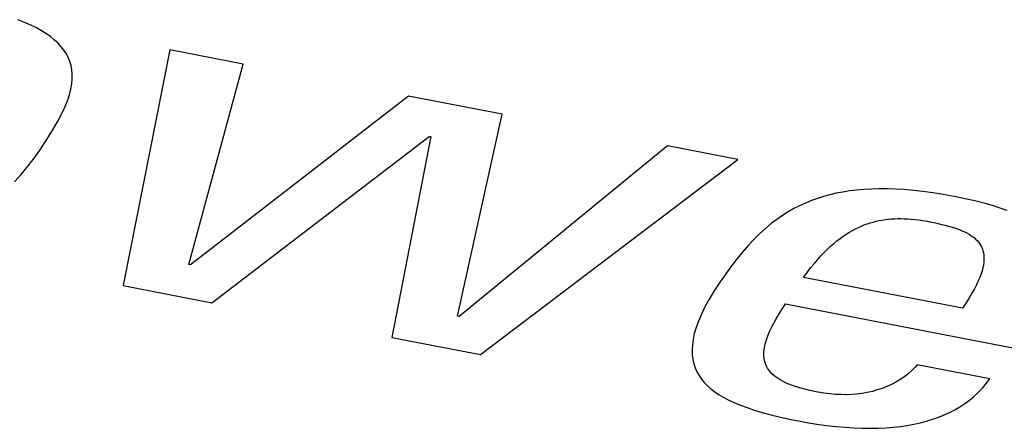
# Model space of a CAD drawing. Extents: x -837 to -216, y -123 to 601.
# Tile 88 of 136: x -339.22 to -336.59, y 510.36 to 511.45. Entities that reach past the tile are written whole.
import ezdxf

# ---------------------------------------------------------------- set-up
doc = ezdxf.new("R2010")
doc.units = 0
doc.header["$LTSCALE"] = 23.1
doc.layers.add('HEATSINK_AM_0', color=7, linetype='CONTINUOUS')

msp = doc.modelspace()

# ---------------------------------------------------------------- linework, layer by layer
at = {"layer": 'HEATSINK_AM_0', "color": 7}
for p, q in [((-339.2048, 511.4433), (-339.2229, 511.4504)), ((-339.1882, 511.4359), (-339.2048, 511.4433)), ((-339.173, 511.4284), (-339.1882, 511.4359)), ((-339.159, 511.4207), (-339.173, 511.4284)), ((-339.1462, 511.4127), (-339.159, 511.4207)), ((-339.1347, 511.4045), (-339.1462, 511.4127)), ((-339.1243, 511.3961), (-339.1347, 511.4045)), ((-339.1149, 511.3874), (-339.1243, 511.3961)), ((-339.1066, 511.3784), (-339.1149, 511.3874)), ((-339.0994, 511.3691), (-339.1066, 511.3784)), ((-339.0931, 511.3595), (-339.0994, 511.3691)), ((-339.0879, 511.3495), (-339.0931, 511.3595)), ((-338.8169, 511.3698), (-338.9415, 510.7408)), ((-338.6208, 511.332), (-338.8169, 511.3698)), ((-339.0837, 511.3391), (-339.0879, 511.3495)), ((-339.0805, 511.3282), (-339.0837, 511.3391)), ((-339.0783, 511.3168), (-339.0805, 511.3282)), ((-339.0773, 511.3048), (-339.0783, 511.3168)), ((-338.7659, 510.7975), (-338.6208, 511.332)), ((-339.0786, 511.2789), (-339.0773, 511.2922)), ((-339.0773, 511.2922), (-339.0773, 511.3048)), ((-339.0849, 511.2499), (-339.0811, 511.2649)), ((-339.0811, 511.2649), (-339.0786, 511.2789)), ((-339.0971, 511.2169), (-339.0902, 511.234)), ((-339.0902, 511.234), (-339.0849, 511.2499)), ((-338.1791, 511.2468), (-338.7616, 510.7967)), ((-337.9292, 511.1986), (-338.1791, 511.2468)), ((-339.1057, 511.1984), (-339.0971, 511.2169)), ((-339.1292, 511.1561), (-339.1163, 511.1783)), ((-339.1163, 511.1783), (-339.1057, 511.1984)), ((-338.0483, 510.6591), (-337.9292, 511.1986)), ((-339.1448, 511.1311), (-339.1292, 511.1561)), ((-339.1642, 511.1021), (-339.1448, 511.1311)), ((-338.7045, 510.6951), (-338.1237, 511.1391)), ((-338.1195, 511.1383), (-338.2239, 510.6024)), ((-338.1237, 511.1391), (-338.1195, 511.1383)), ((-339.1817, 511.0775), (-339.1652, 511.1008)), ((-339.1652, 511.1008), (-339.1642, 511.1021)), ((-337.4874, 511.1134), (-338.044, 510.6583)), ((-337.3, 511.0772), (-337.4874, 511.1134)), ((-339.1983, 511.056), (-339.1817, 511.0775)), ((-337.9869, 510.5567), (-337.3, 511.0772)), ((-339.2148, 511.0362), (-339.1983, 511.056)), ((-339.2312, 511.0179), (-339.2148, 511.0362)), ((-337.0011, 510.9934), (-337.0192, 510.9906)), ((-336.9824, 510.9957), (-337.0011, 510.9934)), ((-336.963, 510.9974), (-336.9824, 510.9957)), ((-336.943, 510.9986), (-336.963, 510.9974)), ((-336.9222, 510.9991), (-336.943, 510.9986)), ((-336.9007, 510.999), (-336.9222, 510.9991)), ((-336.8783, 510.9983), (-336.9007, 510.999)), ((-336.855, 510.9969), (-336.8783, 510.9983)), ((-336.8307, 510.9948), (-336.855, 510.9969)), ((-336.8053, 510.992), (-336.8307, 510.9948)), ((-336.7788, 510.9884), (-336.8053, 510.992)), ((-337.1033, 510.9676), (-337.1192, 510.9612)), ((-337.0872, 510.9734), (-337.1033, 510.9676)), ((-337.0708, 510.9786), (-337.0872, 510.9734)), ((-337.054, 510.9832), (-337.0708, 510.9786)), ((-337.0369, 510.9871), (-337.054, 510.9832)), ((-337.0192, 510.9906), (-337.0369, 510.9871)), ((-336.751, 510.984), (-336.7788, 510.9884)), ((-336.7219, 510.9787), (-336.751, 510.984)), ((-336.6929, 510.9728), (-336.7219, 510.9787)), ((-336.6664, 510.9668), (-336.6929, 510.9728)), ((-336.642, 510.9606), (-336.6664, 510.9668)), ((-337.1502, 510.9462), (-337.1654, 510.9375)), ((-337.1348, 510.954), (-337.1502, 510.9462)), ((-337.1192, 510.9612), (-337.1348, 510.954)), ((-336.6197, 510.9543), (-336.642, 510.9606)), ((-336.5993, 510.9478), (-336.6197, 510.9543)), ((-336.5806, 510.9412), (-336.5993, 510.9478)), ((-337.1957, 510.9176), (-337.2107, 510.9062)), ((-337.1806, 510.928), (-337.1957, 510.9176)), ((-337.1654, 510.9375), (-337.1806, 510.928)), ((-336.9381, 510.9104), (-336.9302, 510.9125)), ((-336.9302, 510.9125), (-336.9222, 510.9142)), ((-336.9222, 510.9142), (-336.9142, 510.9157)), ((-336.9142, 510.9157), (-336.9062, 510.917)), ((-336.9062, 510.917), (-336.898, 510.918)), ((-336.898, 510.918), (-336.8898, 510.9187)), ((-336.8898, 510.9187), (-336.8814, 510.9193)), ((-336.8814, 510.9193), (-336.8728, 510.9196)), ((-336.8728, 510.9196), (-336.8641, 510.9196)), ((-336.8641, 510.9196), (-336.8551, 510.9194)), ((-336.8551, 510.9194), (-336.8459, 510.919)), ((-336.8459, 510.919), (-336.8364, 510.9182)), ((-336.8364, 510.9182), (-336.8265, 510.9173)), ((-336.8265, 510.9173), (-336.8163, 510.916)), ((-336.8163, 510.916), (-336.8056, 510.9144)), ((-336.8056, 510.9144), (-336.7943, 510.9125)), ((-336.7943, 510.9125), (-336.7877, 510.9112)), ((-337.2258, 510.8936), (-337.241, 510.8799)), ((-337.2107, 510.9062), (-337.2258, 510.8936)), ((-337.0019, 510.8832), (-336.9938, 510.8878)), ((-336.9938, 510.8878), (-336.9857, 510.8921)), ((-336.9857, 510.8921), (-336.9778, 510.896)), ((-336.9778, 510.896), (-336.9698, 510.8995)), ((-336.9698, 510.8995), (-336.9619, 510.9027)), ((-336.9619, 510.9027), (-336.954, 510.9056)), ((-336.954, 510.9056), (-336.95, 510.9069)), ((-336.95, 510.9069), (-336.946, 510.9081)), ((-336.946, 510.9081), (-336.9381, 510.9104)), ((-336.7877, 510.9112), (-336.7862, 510.9109)), ((-336.7862, 510.9109), (-336.7716, 510.908)), ((-336.7716, 510.908), (-336.7588, 510.9052)), ((-336.7588, 510.9052), (-336.7472, 510.9024)), ((-336.7472, 510.9024), (-336.7368, 510.8996)), ((-336.7368, 510.8996), (-336.7272, 510.8968)), ((-336.7272, 510.8968), (-336.7185, 510.894)), ((-336.7185, 510.894), (-336.7105, 510.8912)), ((-336.7105, 510.8912), (-336.7031, 510.8883)), ((-336.7031, 510.8883), (-336.6962, 510.8853)), ((-337.2564, 510.8647), (-337.272, 510.848)), ((-337.241, 510.8799), (-337.2564, 510.8647)), ((-337.0434, 510.8534), (-337.0349, 510.8603)), ((-337.0349, 510.8603), (-337.0265, 510.8668)), ((-337.0265, 510.8668), (-337.0182, 510.8727)), ((-337.0182, 510.8727), (-337.01, 510.8782)), ((-337.01, 510.8782), (-337.0019, 510.8832)), ((-336.6962, 510.8853), (-336.6899, 510.8822)), ((-336.6899, 510.8822), (-336.684, 510.879)), ((-336.684, 510.879), (-336.6786, 510.8757)), ((-336.6786, 510.8757), (-336.6735, 510.8723)), ((-336.6735, 510.8723), (-336.6689, 510.8688)), ((-336.6689, 510.8688), (-336.6647, 510.8651)), ((-336.6647, 510.8651), (-336.6608, 510.8612)), ((-336.6608, 510.8612), (-336.6573, 510.8572)), ((-337.272, 510.848), (-337.2882, 510.8294)), ((-337.0694, 510.8293), (-337.0606, 510.8379)), ((-337.0606, 510.8379), (-337.052, 510.8459)), ((-337.052, 510.8459), (-337.0434, 510.8534)), ((-336.6573, 510.8572), (-336.6541, 510.853)), ((-336.6541, 510.853), (-336.6513, 510.8485)), ((-336.6513, 510.8485), (-336.6488, 510.8439)), ((-336.6488, 510.8439), (-336.6467, 510.839)), ((-336.6467, 510.839), (-336.6451, 510.8339)), ((-336.6451, 510.8339), (-336.6437, 510.8284)), ((-337.305, 510.8085), (-337.3229, 510.7848)), ((-337.2882, 510.8294), (-337.305, 510.8085)), ((-337.0962, 510.7993), (-337.0872, 510.81)), ((-337.0872, 510.81), (-337.0782, 510.82)), ((-337.0782, 510.82), (-337.0694, 510.8293)), ((-336.6437, 510.8284), (-336.6429, 510.8227)), ((-336.6429, 510.8227), (-336.6424, 510.8166)), ((-336.6424, 510.8102), (-336.6429, 510.8035)), ((-336.6424, 510.8166), (-336.6424, 510.8102)), ((-338.7616, 510.7967), (-338.7659, 510.7975)), ((-337.3229, 510.7848), (-337.3427, 510.757)), ((-337.1147, 510.7757), (-337.1054, 510.7879)), ((-337.1054, 510.7879), (-337.0962, 510.7993)), ((-336.6454, 510.7886), (-336.6475, 510.7806)), ((-336.6438, 510.7963), (-336.6454, 510.7886)), ((-336.6429, 510.8035), (-336.6438, 510.7963)), ((-337.3427, 510.757), (-337.3474, 510.7502)), ((-337.1241, 510.7627), (-337.1147, 510.7757)), ((-336.6995, 510.6808), (-337.1241, 510.7627)), ((-336.6535, 510.7629), (-336.6576, 510.7532)), ((-336.6502, 510.772), (-336.6535, 510.7629)), ((-336.6475, 510.7806), (-336.6502, 510.772)), ((-338.9415, 510.7408), (-338.7045, 510.6951)), ((-337.3474, 510.7502), (-337.3628, 510.7268)), ((-336.668, 510.732), (-336.6744, 510.7203)), ((-336.6624, 510.7429), (-336.668, 510.732)), ((-336.6576, 510.7532), (-336.6624, 510.7429)), ((-337.3762, 510.7048), (-337.3876, 510.6841)), ((-337.3628, 510.7268), (-337.3762, 510.7048)), ((-336.6818, 510.708), (-336.6901, 510.6948)), ((-336.6744, 510.7203), (-336.6818, 510.708)), ((-337.3876, 510.6841), (-337.3971, 510.6647)), ((-337.1869, 510.6704), (-337.1727, 510.692)), ((-337.1727, 510.692), (-336.5606, 510.5739)), ((-336.6901, 510.6948), (-336.6995, 510.6808)), ((-338.044, 510.6583), (-338.0483, 510.6591)), ((-337.3971, 510.6647), (-337.4049, 510.6463)), ((-337.2082, 510.633), (-337.1986, 510.6508)), ((-337.1986, 510.6508), (-337.1869, 510.6704)), ((-337.4112, 510.629), (-337.4159, 510.6127)), ((-337.4049, 510.6463), (-337.4112, 510.629)), ((-337.2158, 510.6167), (-337.2082, 510.633)), ((-338.2239, 510.6024), (-337.9869, 510.5567)), ((-337.4192, 510.5973), (-337.4212, 510.5828)), ((-337.4159, 510.6127), (-337.4192, 510.5973)), ((-337.2258, 510.5884), (-337.2216, 510.6019)), ((-337.2216, 510.6019), (-337.2158, 510.6167)), ((-337.4212, 510.5828), (-337.4219, 510.5691)), ((-337.2299, 510.5647), (-337.2285, 510.576)), ((-337.2285, 510.576), (-337.2258, 510.5884)), ((-337.4219, 510.5691), (-337.4215, 510.5562)), ((-337.4215, 510.5562), (-337.4199, 510.5439)), ((-337.23, 510.5542), (-337.2299, 510.5647)), ((-337.229, 510.5447), (-337.23, 510.5542)), ((-337.227, 510.5358), (-337.229, 510.5447)), ((-337.4199, 510.5439), (-337.4173, 510.5323)), ((-337.4173, 510.5323), (-337.4136, 510.5213)), ((-337.4136, 510.5213), (-337.409, 510.5108)), ((-337.224, 510.5277), (-337.227, 510.5358)), ((-337.2201, 510.5201), (-337.224, 510.5277)), ((-337.2152, 510.513), (-337.2201, 510.5201)), ((-336.826, 510.5233), (-336.8349, 510.5141)), ((-336.8205, 510.5296), (-336.826, 510.5233)), ((-336.6265, 510.4922), (-336.8205, 510.5296)), ((-337.409, 510.5108), (-337.4034, 510.5008)), ((-337.4034, 510.5008), (-337.3968, 510.4913)), ((-337.2094, 510.5064), (-337.2152, 510.513)), ((-337.2028, 510.5003), (-337.2094, 510.5064)), ((-337.1951, 510.4945), (-337.2028, 510.5003)), ((-337.1865, 510.489), (-337.1951, 510.4945)), ((-336.855, 510.4974), (-336.866, 510.49)), ((-336.8446, 510.5055), (-336.855, 510.4974)), ((-336.8349, 510.5141), (-336.8446, 510.5055)), ((-336.6363, 510.4792), (-336.6265, 510.4922)), ((-337.3968, 510.4913), (-337.3894, 510.4823)), ((-337.3894, 510.4823), (-337.3809, 510.4736)), ((-337.3809, 510.4736), (-337.3716, 510.4653)), ((-337.3716, 510.4653), (-337.3612, 510.4574)), ((-337.1769, 510.4839), (-337.1865, 510.489)), ((-337.166, 510.479), (-337.1769, 510.4839)), ((-337.1538, 510.4743), (-337.166, 510.479)), ((-337.1402, 510.4697), (-337.1538, 510.4743)), ((-337.1247, 510.4654), (-337.1402, 510.4697)), ((-337.1072, 510.4611), (-337.1247, 510.4654)), ((-336.9144, 510.4666), (-336.9273, 510.4623)), ((-336.9017, 510.4715), (-336.9144, 510.4666)), ((-336.8894, 510.477), (-336.9017, 510.4715)), ((-336.8774, 510.4832), (-336.8894, 510.477)), ((-336.866, 510.49), (-336.8774, 510.4832)), ((-336.6577, 510.4556), (-336.6467, 510.467)), ((-336.6467, 510.467), (-336.6363, 510.4792)), ((-337.3612, 510.4574), (-337.3499, 510.4498)), ((-337.3499, 510.4498), (-337.3374, 510.4424)), ((-337.3374, 510.4424), (-337.3238, 510.4353)), ((-337.0871, 510.4569), (-337.1072, 510.4611)), ((-337.0854, 510.4566), (-337.0871, 510.4569)), ((-337.0698, 510.4539), (-337.0854, 510.4566)), ((-337.0544, 510.4519), (-337.0698, 510.4539)), ((-337.0393, 510.4505), (-337.0544, 510.4519)), ((-337.0245, 510.4499), (-337.0393, 510.4505)), ((-337.0099, 510.4498), (-337.0245, 510.4499)), ((-336.9956, 510.4504), (-337.0099, 510.4498)), ((-336.9815, 510.4515), (-336.9956, 510.4504)), ((-336.9676, 510.4533), (-336.9815, 510.4515)), ((-336.9539, 510.4557), (-336.9676, 510.4533)), ((-336.9405, 510.4587), (-336.9539, 510.4557)), ((-336.9273, 510.4623), (-336.9405, 510.4587)), ((-336.6813, 510.4351), (-336.6692, 510.445)), ((-336.6692, 510.445), (-336.6577, 510.4556)), ((-337.3238, 510.4353), (-337.309, 510.4284)), ((-337.309, 510.4284), (-337.2928, 510.4217)), ((-337.2928, 510.4217), (-337.2752, 510.4152)), ((-337.2752, 510.4152), (-337.2559, 510.4088)), ((-336.7205, 510.4096), (-336.7069, 510.4174)), ((-336.7069, 510.4174), (-336.6939, 510.4259)), ((-336.6939, 510.4259), (-336.6813, 510.4351)), ((-337.2559, 510.4088), (-337.2348, 510.4025)), ((-337.2348, 510.4025), (-337.2115, 510.3963)), ((-337.2115, 510.3963), (-337.1858, 510.3901)), ((-337.1858, 510.3901), (-337.157, 510.3839)), ((-336.7797, 510.3842), (-336.7642, 510.3896)), ((-336.7642, 510.3896), (-336.7566, 510.3926)), ((-336.7566, 510.3926), (-336.7491, 510.3957)), ((-336.7491, 510.3957), (-336.7346, 510.4023)), ((-336.7346, 510.4023), (-336.7205, 510.4096)), ((-337.157, 510.3839), (-337.1336, 510.3792)), ((-337.1336, 510.3792), (-337.1152, 510.3758)), ((-337.1152, 510.3758), (-337.0884, 510.3714)), ((-337.0884, 510.3714), (-337.0625, 510.3678)), ((-337.0625, 510.3678), (-337.0374, 510.3648)), ((-337.0374, 510.3648), (-337.0133, 510.3627)), ((-337.0133, 510.3627), (-336.9899, 510.3611)), ((-336.9899, 510.3611), (-336.9673, 510.3603)), ((-336.9673, 510.3603), (-336.9456, 510.3601)), ((-336.9456, 510.3601), (-336.9245, 510.3605)), ((-336.9245, 510.3605), (-336.9042, 510.3615)), ((-336.9042, 510.3615), (-336.8846, 510.363)), ((-336.8846, 510.363), (-336.8656, 510.3652)), ((-336.8656, 510.3652), (-336.8473, 510.3679)), ((-336.8473, 510.3679), (-336.8296, 510.3711)), ((-336.8296, 510.3711), (-336.8124, 510.3749)), ((-336.8124, 510.3749), (-336.7958, 510.3793)), ((-336.7958, 510.3793), (-336.7797, 510.3842))]:
    msp.add_line(p, q, dxfattribs=at)

doc.saveas('drawing.dxf')
